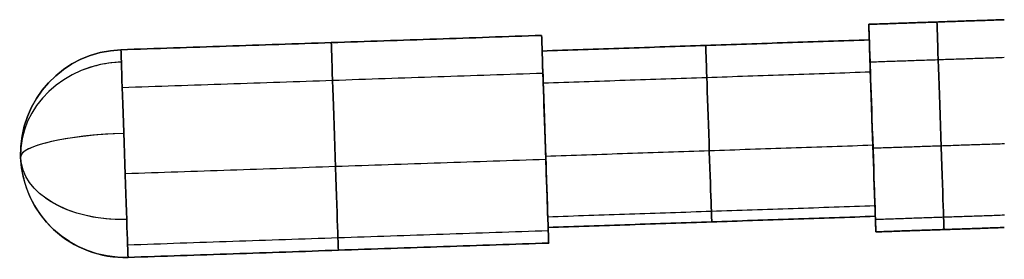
# Model space of a CAD drawing. Header units: millimetres. Extents: x -1645 to 131, y -134 to 129.
# Tile 2 of 256: x -1645.42 to -1626.47, y 4.07 to 8.68. Entities that reach past the tile are written whole.
import ezdxf

# ---------------------------------------------------------------- set-up
doc = ezdxf.new("R2010")
doc.units = ezdxf.units.MM
doc.layers.add('IGES level 30', color=7, linetype='Continuous', true_color=0xcbd2ee)

msp = doc.modelspace()

# ---------------------------------------------------------------- linework, layer by layer
at = {"layer": 'IGES level 30', "extrusion": (0.99942, 0.03406, 1.70526e-31)}
for centre, radius in [((62.077, 12.85, -1627.837), 2), ((62.077, 12.85, -1627.837), 1.7), ((62.077, 12.85, -1634.137), 1.7)]:
    msp.add_arc(centre, radius, 180, 0, dxfattribs=at)
at = {"layer": 'IGES level 30', "extrusion": (0.99942, 0.03406, 0)}
for centre, radius in [((62.077, 12.85, -1627.837), 2), ((62.077, 12.85, -1627.837), 1.7), ((62.077, 12.85, -1642.237), 2), ((62.077, 12.85, -1634.137), 1.7)]:
    msp.add_arc(centre, radius, 0, 180, dxfattribs=at)
at = {"layer": 'IGES level 30', "extrusion": (-0.99942, -0.03406, 1.33007e-30)}
for centre, radius in [((-62.077, 12.85, 1627.837), 2), ((-62.077, 12.85, 1634.137), 2), ((-62.077, 12.85, 1627.837), 1.7)]:
    msp.add_arc(centre, radius, 0, 180, dxfattribs=at)
at = {"layer": 'IGES level 30', "extrusion": (-0.99942, -0.03406, -4.37559e-32)}
for centre, radius in [((-62.077, 12.85, 1627.837), 2), ((-62.077, 12.85, 1634.137), 2), ((-62.077, 12.85, 1627.837), 1.7)]:
    msp.add_arc(centre, radius, 180, 0, dxfattribs=at)
at = {"layer": 'IGES level 30', "extrusion": (-0.99942, -0.03406, 0)}
for centre, radius, start, end in [((-62.077, 12.85, 1626.524), 2, 180, 0), ((-62.077, 12.85, 1626.524), 2, 0, 180), ((-62.077, 12.85, 1638.187), 2, 180, 0), ((-62.077, 12.85, 1638.187), 2, 0, 180), ((-62.077, 12.85, 1630.987), 1.7, 180, 0), ((-62.077, 12.85, 1630.987), 1.7, 0, 180), ((-62.077, 12.85, 1642.237), 2, 0, 180), ((-62.077, 12.85, 1642.237), 2, 180, 360)]:
    msp.add_arc(centre, radius, start, end, dxfattribs=at)
at = {"layer": 'IGES level 30', "extrusion": (0.99942, 0.03406, -3.46069e-46)}
msp.add_arc((62.077, 12.85, -1634.137), 2, 0, 180, dxfattribs=at)
at = {"layer": 'IGES level 30', "extrusion": (0.99942, 0.03406, -3.45582e-29)}
msp.add_arc((62.077, 12.85, -1634.137), 2, 180, 0, dxfattribs=at)
at = {"layer": 'IGES level 30', "extrusion": (0, 0, -1)}
for start, end in [(358.0481, 88.0481), (268.0481, 358.0481)]:
    msp.add_arc((1643.398, 6.106, -12.85), 2, start, end, dxfattribs=at)
at = {"layer": 'IGES level 30'}
for start, end in [(91.9519, 181.9519), (181.9519, 271.9519)]:
    msp.add_arc((-1643.398, 6.106, 12.85), 2, start, end, dxfattribs=at)
at = {"layer": 'IGES level 30', "extrusion": (0.99942, 0.03406, -3.30251e-31)}
msp.add_arc((62.077, 12.85, -1642.237), 2, 180, 0, dxfattribs=at)
at = {"layer": 'IGES level 30', "extrusion": (-0.99942, -0.03406, -6.92939e-44)}
msp.add_arc((-62.077, 12.85, 1642.237), 2, 0, 180, dxfattribs=at)
at = {"layer": 'IGES level 30', "extrusion": (-0.99942, -0.03406, 5.64611e-27)}
msp.add_arc((-62.077, 12.85, 1642.237), 2, 180, 0, dxfattribs=at)
at = {"layer": 'IGES level 30', "extrusion": (-0.99942, -0.03406, 1.47925e-29)}
msp.add_arc((-62.077, 12.85, 1634.137), 1.7, 0, 180, dxfattribs=at)
at = {"layer": 'IGES level 30', "extrusion": (-0.99942, -0.03406, -4.09606e-31)}
msp.add_arc((-62.077, 12.85, 1634.137), 1.7, 180, 0, dxfattribs=at)
at = {"layer": 'IGES level 30', "extrusion": (0.016056, -0.471123, 0.881921)}
msp.add_arc((-1642.237, 60.804, -17.93), 2, 90, 180, dxfattribs=at)
at = {"layer": 'IGES level 30', "extrusion": (-0.016056, 0.471123, 0.881921)}
msp.add_arc((1642.237, -48.689, 40.596), 2, 270, 298.125, dxfattribs=at)
at = {"layer": 'IGES level 30', "extrusion": (0.033406, -0.980216, 0.19509)}
msp.add_arc((-1642.237, 24.714, -58.377), 2, 90, 180, dxfattribs=at)
at = {"layer": 'IGES level 30', "extrusion": (-0.033406, 0.980216, 0.19509)}
msp.add_arc((1642.237, 0.493, 63.391), 2, 270, 348.75, dxfattribs=at)
at = {"layer": 'IGES level 30', "extrusion": (0.026329, -0.772562, -0.634393)}
msp.add_arc((-1642.237, -29.448, -56.138), 2, 90, 180, dxfattribs=at)
at = {"layer": 'IGES level 30', "extrusion": (-0.026329, 0.772562, -0.634393)}
msp.add_arc((1642.237, 49.314, 39.834), 2, 270, 320.625, dxfattribs=at)
at = {"layer": 'IGES level 30'}
for points in [[(-1629.075, 8.595, 12.85), (-1626.467, 8.684, 12.85)], [(-1626.467, 8.684, 12.85), (-1629.075, 8.595, 12.85)], [(-1629.065, 8.296, 12.85), (-1629.075, 8.595, 12.85)], [(-1643.467, 8.105, 12.85), (-1635.371, 8.381, 12.85)], [(-1635.371, 8.381, 12.85), (-1643.467, 8.105, 12.85)], [(-1635.371, 8.381, 12.85), (-1635.361, 8.081, 12.85)], [(-1635.361, 8.081, 12.85), (-1629.065, 8.296, 12.85)], [(-1629.065, 8.296, 12.85), (-1635.361, 8.081, 12.85)], [(-1626.467, 7.953, 11.304), (-1629.05, 7.865, 11.304)], [(-1626.467, 7.953, 14.396), (-1629.05, 7.865, 14.396)], [(-1635.346, 7.65, 11.304), (-1643.442, 7.374, 11.304)], [(-1635.346, 7.65, 14.396), (-1643.442, 7.374, 14.396)], [(-1629.043, 7.674, 11.536), (-1635.34, 7.46, 11.536)], [(-1629.043, 7.674, 14.164), (-1635.34, 7.46, 14.164)], [(-1629.007, 6.597, 14.85), (-1629.007, 6.597, 14.55)], [(-1629.007, 6.597, 11.15), (-1629.007, 6.597, 10.85)], [(-1635.303, 6.382, 14.85), (-1635.303, 6.382, 14.55)], [(-1635.303, 6.382, 11.15), (-1635.303, 6.382, 10.85)], [(-1628.995, 6.265, 11.183), (-1635.292, 6.051, 11.183)], [(-1628.995, 6.265, 14.518), (-1635.292, 6.051, 14.518)], [(-1626.466, 6.293, 10.889), (-1628.993, 6.207, 10.889)], [(-1626.466, 6.293, 14.812), (-1628.993, 6.207, 14.812)], [(-1635.29, 5.992, 10.889), (-1643.385, 5.716, 10.889)], [(-1635.29, 5.992, 14.812), (-1643.385, 5.716, 14.812)], [(-1628.956, 5.098, 12.049), (-1635.252, 4.884, 12.049)], [(-1628.956, 5.098, 13.652), (-1635.252, 4.884, 13.652)], [(-1628.949, 4.898, 12.85), (-1635.245, 4.683, 12.85)], [(-1635.245, 4.683, 12.85), (-1628.949, 4.898, 12.85)], [(-1628.939, 4.598, 12.85), (-1628.949, 4.898, 12.85)], [(-1626.466, 4.918, 11.907), (-1628.947, 4.834, 11.907)], [(-1626.466, 4.918, 13.793), (-1628.947, 4.834, 13.793)], [(-1635.243, 4.619, 11.907), (-1643.338, 4.343, 11.907)], [(-1635.243, 4.619, 13.793), (-1643.338, 4.343, 13.793)], [(-1635.245, 4.683, 12.85), (-1635.235, 4.383, 12.85)], [(-1626.467, 4.682, 12.85), (-1628.939, 4.598, 12.85)], [(-1628.939, 4.598, 12.85), (-1626.467, 4.682, 12.85)], [(-1635.235, 4.383, 12.85), (-1643.33, 4.107, 12.85)], [(-1643.33, 4.107, 12.85), (-1635.235, 4.383, 12.85)]]:
    msp.add_open_spline(points, degree=1, dxfattribs=at)

doc.saveas('drawing.dxf')
